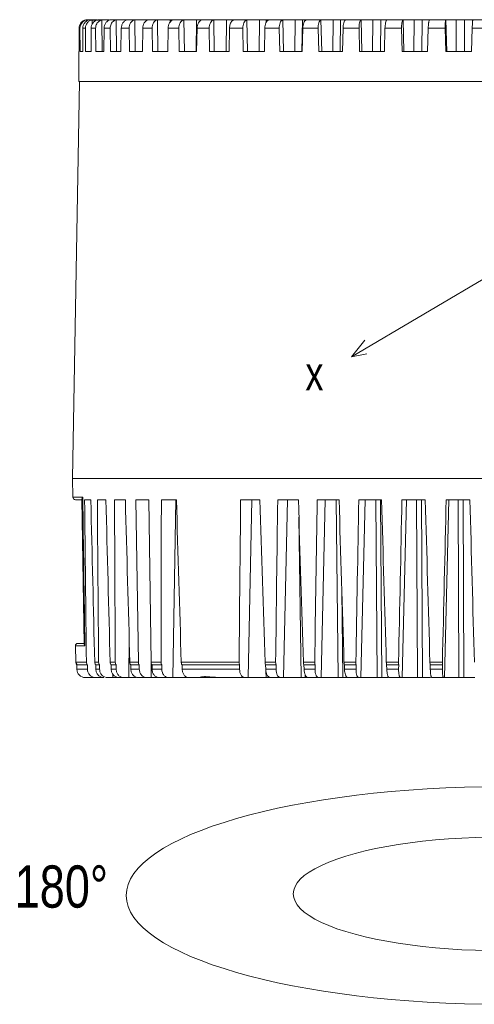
# Model space of a CAD drawing. Extents: x 695 to 3294, y -288 to 575.
# Tile 39 of 83: x 1607 to 1660, y 83 to 200. Entities that reach past the tile are written whole.
import ezdxf

# ---------------------------------------------------------------- set-up
doc = ezdxf.new("R2010")
doc.units = 0
doc.header["$LTSCALE"] = 16.335
doc.layers.add('3_ALL_AXES', color=7, linetype='CONTINUOUS')
doc.layers.add('6_ALL_SURFS', color=7, linetype='CONTINUOUS')
doc.layers.add('7_ALL_FEATURES', color=7, linetype='CONTINUOUS', lineweight=15)
doc.layers.add('dim', color=3, linetype='CONTINUOUS', lineweight=13)
doc.styles.get("Standard").update_dxf_attribs({"font": 'txt', "width": 0.8})

msp = doc.modelspace()

# ---------------------------------------------------------------- linework, layer by layer
at = {"layer": '3_ALL_AXES', "color": 7, "linetype": 'Continuous'}
msp.add_arc((1613.746, 123.604), 0.5, 181, 220.66376, dxfattribs=at)
at = {"layer": '6_ALL_SURFS', "color": 7, "linetype": 'Continuous'}
msp.add_open_spline([(1629.785, 121.778), (1629.674, 121.778), (1629.458, 121.792), (1629.15, 121.823), (1628.866, 121.847), (1628.611, 121.857), (1628.417, 121.851), (1628.28, 121.837), (1628.193, 121.824), (1628.117, 121.81), (1628.056, 121.796), (1628.012, 121.785), (1627.989, 121.778), (1627.98, 121.778)], degree=3, knots=[0, 0, 0, 0, 0.1839127, 0.3559044, 0.5131435, 0.6546395, 0.7786401, 0.8332749, 0.8823931, 0.9250995, 0.9603325, 0.9862759, 1, 1, 1, 1], dxfattribs=at)
at = {"layer": '7_ALL_FEATURES', "color": 9, "linetype": 'Continuous'}
for p, q in [((1614.53, 199.605), (1614.53, 199.455)), ((1615.174, 199.605), (1615.177, 199.043)), ((1616.352, 199.605), (1616.378, 195.878)), ((1618.051, 199.605), (1618.086, 195.878)), ((1620.251, 199.605), (1620.295, 195.878)), ((1621.706, 199.628), (1621.704, 199.535)), ((1622.929, 199.605), (1622.982, 195.878)), ((1624.422, 199.628), (1624.415, 199.312)), ((1626.056, 199.605), (1626.117, 195.878)), ((1627.57, 199.628), (1627.497, 195.878)), ((1629.597, 199.605), (1629.666, 195.878)), ((1631.116, 199.628), (1631.05, 195.878)), ((1631.846, 199.628), (1631.844, 199.523)), ((1633.513, 199.605), (1633.589, 195.878)), ((1635.021, 199.628), (1634.962, 195.878)), ((1635.815, 199.628), (1635.81, 199.295)), ((1637.762, 199.605), (1637.844, 195.878)), ((1639.242, 199.628), (1639.192, 195.878)), ((1640.092, 199.628), (1640.044, 195.878)), ((1642.297, 199.605), (1642.384, 195.878)), ((1643.732, 199.628), (1643.691, 195.878)), ((1644.629, 199.628), (1644.59, 195.878)), ((1647.069, 199.605), (1647.16, 195.878)), ((1648.443, 199.628), (1648.412, 195.878)), ((1649.377, 199.628), (1649.348, 195.878)), ((1652.024, 199.605), (1652.118, 195.878)), ((1653.323, 199.628), (1653.302, 195.878)), ((1654.284, 199.628), (1654.264, 195.878)), ((1657.109, 199.605), (1657.206, 195.878)), ((1658.319, 199.628), (1658.308, 195.878)), ((1659.295, 199.628), (1659.286, 195.878)), ((1613.749, 198.628), (1613.642, 198.628)), ((1614.404, 198.628), (1614.086, 198.628)), ((1615.602, 198.628), (1615.075, 198.628)), ((1617.328, 198.628), (1616.599, 198.628)), ((1619.564, 198.628), (1618.641, 198.628)), ((1622.286, 198.628), (1621.178, 198.628)), ((1625.463, 198.628), (1624.183, 198.628)), ((1629.061, 198.628), (1627.622, 198.628)), ((1633.04, 198.628), (1631.459, 198.628)), ((1637.357, 198.628), (1635.651, 198.628)), ((1641.964, 198.628), (1640.152, 198.628)), ((1646.812, 198.628), (1644.913, 198.628)), ((1651.846, 198.628), (1649.881, 198.628)), ((1657.012, 198.628), (1655.003, 198.628)), ((1662.253, 198.628), (1660.221, 198.628)), ((1614.077, 143.123), (1612.905, 143.123)), ((1625.087, 142.828), (1624.764, 121.778)), ((1633.675, 121.778), (1634.103, 142.828)), ((1637.855, 121.778), (1638.316, 142.828)), ((1642.319, 121.778), (1642.81, 142.828)), ((1644.34, 121.778), (1644.113, 142.828)), ((1647.02, 121.778), (1647.534, 142.828)), ((1648.956, 121.778), (1648.782, 142.828)), ((1649.514, 121.778), (1649.347, 142.828)), ((1651.905, 121.778), (1652.437, 142.828)), ((1653.735, 121.778), (1653.617, 142.828)), ((1654.309, 121.778), (1654.198, 142.828)), ((1656.922, 121.778), (1657.466, 142.828)), ((1658.625, 121.778), (1658.564, 142.828)), ((1659.209, 121.778), (1659.155, 142.828)), ((1639.938, 121.778), (1639.687, 140.779)), ((1644.877, 121.778), (1644.768, 132.087)), ((1619.58, 126.396), (1619.531, 121.778)), ((1613.212, 125.523), (1614.334, 125.523)), ((1614.513, 123.595), (1613.246, 123.595)), ((1615.96, 123.595), (1615.497, 123.595)), ((1617.932, 123.595), (1617.322, 123.595)), ((1620.668, 123.595), (1619.658, 123.595)), ((1623.359, 123.595), (1622.189, 123.595)), ((1622.192, 123.558), (1622.192, 121.778)), ((1632.596, 123.595), (1625.75, 123.595)), ((1636.928, 123.595), (1635.67, 123.595)), ((1641.556, 123.595), (1640.219, 123.595)), ((1646.428, 123.595), (1645.027, 123.595)), ((1651.491, 123.595), (1650.042, 123.595)), ((1656.689, 123.595), (1655.208, 123.595)), ((1613.375, 122.761), (1614.635, 122.761)), ((1615.627, 122.761), (1616.077, 122.761)), ((1617.449, 122.761), (1618.042, 122.761)), ((1619.78, 122.761), (1620.78, 122.761)), ((1622.294, 122.761), (1623.451, 122.761)), ((1625.861, 122.761), (1632.661, 122.761)), ((1635.759, 122.761), (1636.981, 122.761)), ((1635.798, 121.778), (1635.787, 122.523)), ((1640.297, 122.761), (1641.595, 122.761)), ((1645.094, 122.761), (1646.454, 122.761)), ((1650.096, 122.761), (1651.503, 122.761)), ((1655.249, 122.761), (1656.688, 122.761)), ((1616.235, 121.857), (1616.235, 121.778)), ((1617.633, 122.187), (1617.629, 121.778)), ((1640.447, 121.778), (1640.443, 122.094))]:
    msp.add_line(p, q, dxfattribs=at)
at = {"layer": '7_ALL_FEATURES', "color": 7, "linetype": 'Continuous'}
for p, q in [((1614.747, 199.628), (1614.925, 199.628)), ((1615.171, 199.628), (1615.075, 199.628)), ((1615.391, 199.628), (1615.747, 199.628)), ((1616.043, 199.628), (1617.258, 199.628)), ((1618.01, 199.628), (1617.534, 199.628)), ((1618.26, 199.628), (1619.366, 199.628)), ((1619.534, 199.628), (1621.868, 199.628)), ((1622.929, 199.628), (1622.019, 199.628)), ((1623.122, 199.628), (1624.805, 199.628)), ((1626.056, 199.628), (1624.963, 199.628)), ((1626.237, 199.628), (1628.227, 199.628)), ((1629.597, 199.628), (1628.333, 199.628)), ((1629.765, 199.628), (1632.075, 199.628)), ((1633.513, 199.628), (1632.092, 199.628)), ((1633.666, 199.628), (1637.762, 199.628)), ((1637.898, 199.628), (1642.297, 199.628)), ((1642.414, 199.628), (1647.069, 199.628)), ((1647.166, 199.628), (1650.141, 199.628)), ((1652.024, 199.628), (1650.144, 199.628)), ((1652.1, 199.628), (1657.109, 199.628)), ((1655.164, 199.628), (1655.165, 199.627)), ((1657.164, 199.628), (1662.268, 199.628)), ((1660.29, 199.616), (1660.288, 199.605)), ((1613.642, 198.628), (1613.64, 195.878)), ((1613.749, 198.628), (1613.754, 195.878)), ((1614.086, 198.628), (1614.076, 195.878)), ((1614.404, 198.628), (1614.417, 195.878)), ((1615.075, 198.628), (1615.058, 195.878)), ((1615.602, 198.628), (1615.622, 195.878)), ((1616.599, 198.628), (1616.575, 195.878)), ((1617.328, 198.628), (1617.355, 195.878)), ((1618.641, 198.628), (1618.609, 195.878)), ((1619.564, 198.628), (1619.598, 195.878)), ((1621.178, 198.628), (1621.14, 195.878)), ((1622.286, 198.628), (1622.326, 195.878)), ((1624.183, 198.628), (1624.139, 195.878)), ((1625.463, 198.628), (1625.509, 195.878)), ((1627.622, 198.628), (1627.572, 195.878)), ((1629.061, 198.628), (1629.113, 195.878)), ((1631.459, 198.628), (1631.404, 195.878)), ((1633.04, 198.628), (1633.097, 195.878)), ((1635.651, 198.628), (1635.591, 195.878)), ((1637.357, 198.628), (1637.418, 195.878)), ((1640.152, 198.628), (1640.088, 195.878)), ((1641.964, 198.628), (1642.029, 195.878)), ((1644.913, 198.628), (1644.846, 195.878)), ((1646.812, 198.628), (1646.879, 195.878)), ((1649.881, 198.628), (1649.812, 195.878)), ((1651.846, 198.628), (1651.916, 195.878)), ((1655.003, 198.628), (1654.932, 195.878)), ((1657.012, 198.628), (1657.083, 195.878)), ((1660.221, 198.628), (1660.149, 195.878)), ((1613.616, 192.328), (1613.616, 195.878)), ((1613.64, 195.878), (1613.616, 195.878)), ((1614.076, 195.878), (1613.754, 195.878)), ((1615.058, 195.878), (1614.417, 195.878)), ((1616.575, 195.878), (1615.622, 195.878)), ((1618.609, 195.878), (1617.355, 195.878)), ((1621.14, 195.878), (1619.598, 195.878)), ((1624.139, 195.878), (1622.326, 195.878)), ((1627.572, 195.878), (1625.509, 195.878)), ((1631.404, 195.878), (1629.113, 195.878)), ((1635.591, 195.878), (1633.097, 195.878)), ((1640.088, 195.878), (1637.418, 195.878)), ((1644.846, 195.878), (1642.029, 195.878)), ((1649.812, 195.878), (1646.879, 195.878)), ((1654.932, 195.878), (1651.916, 195.878)), ((1660.149, 195.878), (1657.083, 195.878)), ((1613.687, 192.328), (1612.866, 145.328)), ((1714.116, 192.328), (1613.616, 192.328)), ((1612.866, 145.328), (1612.905, 143.123)), ((1612.866, 145.328), (1714.866, 145.328)), ((1613.966, 142.828), (1613.205, 142.828)), ((1614.265, 125.707), (1613.965, 142.898)), ((1615.031, 142.828), (1614.299, 142.828)), ((1616.82, 142.828), (1615.806, 142.828)), ((1619.124, 142.828), (1617.839, 142.828)), ((1620.668, 123.595), (1620.377, 142.828)), ((1621.918, 142.828), (1620.377, 142.828)), ((1621.918, 142.828), (1622.189, 123.595)), ((1625.171, 142.828), (1623.391, 142.828)), ((1635.071, 142.828), (1632.782, 142.828)), ((1639.623, 142.828), (1637.173, 142.828)), ((1644.441, 142.828), (1641.856, 142.828)), ((1649.472, 142.828), (1646.781, 142.828)), ((1654.66, 142.828), (1651.892, 142.828)), ((1659.949, 142.828), (1657.135, 142.828)), ((1613.514, 125.828), (1614.263, 125.828)), ((1613.212, 125.523), (1613.246, 123.595)), ((1613.366, 123.278), (1613.375, 122.761)), ((1613.366, 123.278), (1614.629, 123.278)), ((1614.635, 122.761), (1614.629, 123.278)), ((1615.614, 123.278), (1615.627, 122.761)), ((1615.614, 123.278), (1616.072, 123.278)), ((1616.077, 122.761), (1616.072, 123.278)), ((1617.436, 123.278), (1617.449, 122.761)), ((1617.436, 123.278), (1618.039, 123.278)), ((1618.042, 122.761), (1618.039, 123.278)), ((1619.766, 123.278), (1619.78, 122.761)), ((1619.766, 123.278), (1620.772, 123.278)), ((1620.78, 122.761), (1620.772, 123.278)), ((1622.287, 123.278), (1622.294, 122.761)), ((1622.287, 123.278), (1623.451, 123.278)), ((1623.451, 122.761), (1623.451, 123.278)), ((1625.845, 123.278), (1625.861, 122.761)), ((1625.845, 123.278), (1632.666, 123.278)), ((1632.661, 122.761), (1632.666, 123.278)), ((1635.743, 123.278), (1636.987, 123.278)), ((1635.743, 123.278), (1635.759, 122.761)), ((1636.981, 122.761), (1636.987, 123.278)), ((1640.281, 123.278), (1641.603, 123.278)), ((1640.281, 123.278), (1640.297, 122.761)), ((1641.595, 122.761), (1641.603, 123.278)), ((1645.078, 123.278), (1646.463, 123.278)), ((1645.078, 123.278), (1645.094, 122.761)), ((1646.454, 122.761), (1646.463, 123.278)), ((1650.081, 123.278), (1651.514, 123.278)), ((1650.081, 123.278), (1650.096, 122.761)), ((1651.503, 122.761), (1651.514, 123.278)), ((1655.235, 123.278), (1656.7, 123.278)), ((1655.235, 123.278), (1655.249, 122.761)), ((1656.688, 122.761), (1656.7, 123.278)), ((1614.375, 121.778), (1616.528, 121.778)), ((1620.397, 121.778), (1617.02, 121.778)), ((1620.658, 121.778), (1640.688, 121.778)), ((1640.773, 121.778), (1645.36, 121.778)), ((1645.475, 121.778), (1650.239, 121.778)), ((1650.378, 121.778), (1655.271, 121.778)), ((1655.43, 121.778), (1660.524, 121.778))]:
    msp.add_line(p, q, dxfattribs=at)
at = {"layer": '7_ALL_FEATURES', "color": 5, "linetype": 'Continuous'}
msp.add_line((1614.914, 199.578), (1616.043, 199.578), dxfattribs=at)
at = {"layer": '7_ALL_FEATURES', "color": 7, "linetype": 'Continuous'}
for centre, radius, start, end in [((1614.746, 198.632), 0.997, 102.49264, 160.72617), ((1614.641, 198.635), 0.993, 90.01092, 102.50651), ((1614.747, 198.621), 1.007, 89.9728, 102.41951), ((1615.386, 198.66), 0.968, 102.63466, 107.55052), ((1614.757, 198.629), 1.008, 160.79215, 180.03362), ((1613.205, 143.128), 0.3, 181, 270), ((1613.512, 125.528), 0.3, 90, 181), ((1614.375, 122.778), 1, 181, 270)]:
    msp.add_arc(centre, radius, start, end, dxfattribs=at)
for centre, major_axis, ratio, start_param, end_param in [((1676.262, 2385.583), (18.602, 3440.925), 0.0190991, -4.0023456, -3.994952), ((1645.217, 2385.583), (-27.988, 3440.925), 0.0185537, -4.0025998, -3.9952061), ((1682.337, 2385.583), (27.719, 3440.925), 0.0185727, -4.0022992, -3.9949056), ((1639.351, 2385.583), (-36.789, 3440.925), 0.0178177, -4.0026393, -3.9952457), ((1688.209, 2385.583), (36.531, 3440.925), 0.0178427, -4.0022594, -3.9948658), ((1633.754, 2385.583), (-45.187, 3440.925), 0.0168864, -4.0026706, -3.995277), ((1699.093, 2385.583), (52.86, 3440.925), 0.0158061, -4.002206, -3.9948124), ((1623.607, 2385.583), (-60.409, 3440.925), 0.0144811, -4.0027031, -3.9953095), ((1710.486, 2385.698), (69.949, 3441.002), 0.0123024, -4.0021739, -3.9947803), ((1613.443, 2385.698), (-75.653, 3441.002), 0.010601, -4.002657, -3.9952634), ((1714.189, 2385.698), (75.502, 3441.002), 0.0106513, -4.0021902, -3.9947966), ((1610.308, 2385.698), (-80.354, 3441.002), 0.0088303, -4.0026302, -3.9952365), ((1717.341, 2385.698), (80.228, 3441.002), 0.0088837, -4.0022168, -3.9948232), ((1607.76, 2385.698), (-84.175, 3441.002), 0.0069631, -4.0025943, -3.9952007), ((1719.907, 2385.698), (84.075, 3441.002), 0.0070191, -4.0022524, -3.9948588), ((1605.826, 2385.698), (-87.073, 3441.002), 0.0050199, -4.002551, -3.9951574), ((1721.859, 2385.698), (87.002, 3441.002), 0.0050778, -4.0022956, -3.9949019), ((1604.529, 2385.698), (-89.019, 3441.002), 0.0030219, -4.0025021, -3.9951085), ((1723.175, 2385.698), (88.976, 3441.002), 0.0030811, -4.0023443, -3.9949507), ((1603.881, 2385.698), (-89.99, 3441.002), 0.000991, -4.0024499, -3.9950563)]:
    msp.add_ellipse(centre, major_axis=major_axis, ratio=ratio, start_param=start_param, end_param=end_param, dxfattribs=at)
for points, knots in [([(1614.426, 199.605), (1614.317, 199.581), (1614.104, 199.494), (1613.848, 199.266), (1613.681, 198.967), (1613.642, 198.741), (1613.642, 198.628)], [0, 0, 0, 0, 0.2498863, 0.4998947, 0.7499625, 1, 1, 1, 1]), ([(1614.864, 199.605), (1614.756, 199.581), (1614.545, 199.494), (1614.291, 199.266), (1614.125, 198.967), (1614.087, 198.741), (1614.086, 198.628)], [0, 0, 0, 0, 0.248679, 0.4983994, 0.7490185, 1, 1, 1, 1]), ([(1614.404, 198.628), (1614.404, 198.734), (1614.436, 198.945), (1614.58, 199.23), (1614.805, 199.456), (1614.995, 199.552), (1615.094, 199.583)], [0, 0, 0, 0, 0.2512364, 0.5017183, 0.7511074, 1, 1, 1, 1]), ([(1615.075, 199.628), (1615.057, 199.628), (1614.987, 199.626), (1614.916, 199.616), (1614.864, 199.605)], [0, 0, 0, 0, 0.2448147, 1, 1, 1, 1]), ([(1615.839, 199.605), (1615.733, 199.58), (1615.525, 199.493), (1615.277, 199.265), (1615.114, 198.966), (1615.076, 198.741), (1615.075, 198.628)], [0, 0, 0, 0, 0.2462556, 0.4953093, 0.7469935, 1, 1, 1, 1]), ([(1615.602, 198.628), (1615.601, 198.803), (1615.689, 199.157), (1615.945, 199.418), (1616.095, 199.504)], [0, 0, 0, 0, 0.5042339, 1, 1, 1, 1]), ([(1616.043, 199.628), (1616.026, 199.628), (1615.958, 199.626), (1615.89, 199.616), (1615.839, 199.605)], [0, 0, 0, 0, 0.2425057, 1, 1, 1, 1]), ([(1616.352, 199.605), (1616.37, 199.609), (1616.44, 199.623), (1616.512, 199.628), (1616.567, 199.628)], [0, 0, 0, 0, 0.2468338, 1, 1, 1, 1]), ([(1617.34, 199.605), (1617.237, 199.58), (1617.035, 199.492), (1616.794, 199.264), (1616.638, 198.965), (1616.6, 198.741), (1616.599, 198.628)], [0, 0, 0, 0, 0.24258, 0.4905962, 0.7438774, 1, 1, 1, 1]), ([(1617.328, 198.628), (1617.326, 198.795), (1617.401, 199.128), (1617.626, 199.388), (1617.76, 199.478)], [0, 0, 0, 0, 0.507539, 1, 1, 1, 1]), ([(1617.534, 199.628), (1617.519, 199.628), (1617.453, 199.626), (1617.388, 199.616), (1617.34, 199.605)], [0, 0, 0, 0, 0.2399651, 1, 1, 1, 1]), ([(1617.76, 199.478), (1617.783, 199.493), (1617.873, 199.548), (1617.974, 199.587), (1618.051, 199.605)], [0, 0, 0, 0, 0.252344, 1, 1, 1, 1]), ([(1618.051, 199.605), (1618.067, 199.609), (1618.136, 199.623), (1618.207, 199.628), (1618.26, 199.628)], [0, 0, 0, 0, 0.2449296, 1, 1, 1, 1]), ([(1619.351, 199.605), (1619.251, 199.58), (1619.057, 199.491), (1618.828, 199.262), (1618.678, 198.964), (1618.642, 198.74), (1618.641, 198.628)], [0, 0, 0, 0, 0.2375975, 0.4842195, 0.7396571, 1, 1, 1, 1]), ([(1619.534, 199.628), (1619.519, 199.628), (1619.458, 199.626), (1619.396, 199.616), (1619.351, 199.605)], [0, 0, 0, 0, 0.237094, 1, 1, 1, 1]), ([(1619.564, 198.628), (1619.563, 198.74), (1619.593, 198.963), (1619.736, 199.261), (1619.96, 199.491), (1620.153, 199.58), (1620.251, 199.605)], [0, 0, 0, 0, 0.2616138, 0.5167814, 0.7625436, 1, 1, 1, 1]), ([(1620.251, 199.605), (1620.267, 199.609), (1620.334, 199.623), (1620.402, 199.628), (1620.453, 199.628)], [0, 0, 0, 0, 0.2429928, 1, 1, 1, 1]), ([(1621.849, 199.605), (1621.755, 199.58), (1621.57, 199.489), (1621.354, 199.259), (1621.214, 198.962), (1621.179, 198.74), (1621.178, 198.628)], [0, 0, 0, 0, 0.2312393, 0.4761343, 0.7343223, 1, 1, 1, 1]), ([(1622.019, 199.628), (1622.006, 199.628), (1621.948, 199.626), (1621.892, 199.616), (1621.849, 199.605)], [0, 0, 0, 0, 0.2337511, 1, 1, 1, 1]), ([(1622.286, 198.628), (1622.284, 198.74), (1622.312, 198.961), (1622.444, 199.259), (1622.654, 199.489), (1622.836, 199.58), (1622.929, 199.605)], [0, 0, 0, 0, 0.2672658, 0.5252042, 0.7690511, 1, 1, 1, 1]), ([(1622.929, 199.605), (1622.944, 199.609), (1623.008, 199.623), (1623.073, 199.628), (1623.122, 199.628)], [0, 0, 0, 0, 0.240988, 1, 1, 1, 1]), ([(1624.808, 199.605), (1624.72, 199.58), (1624.546, 199.486), (1624.346, 199.256), (1624.217, 198.96), (1624.184, 198.74), (1624.183, 198.628)], [0, 0, 0, 0, 0.2234312, 0.4663061, 0.7278746, 1, 1, 1, 1]), ([(1624.963, 199.628), (1624.951, 199.628), (1624.899, 199.626), (1624.847, 199.616), (1624.808, 199.605)], [0, 0, 0, 0, 0.2297226, 1, 1, 1, 1]), ([(1625.463, 198.628), (1625.461, 198.74), (1625.486, 198.959), (1625.606, 199.256), (1625.798, 199.487), (1625.969, 199.58), (1626.056, 199.605)], [0, 0, 0, 0, 0.2740377, 0.5354221, 0.7770737, 1, 1, 1, 1]), ([(1626.056, 199.605), (1626.07, 199.609), (1626.129, 199.623), (1626.191, 199.628), (1626.237, 199.628)], [0, 0, 0, 0, 0.2388778, 1, 1, 1, 1]), ([(1628.195, 199.605), (1628.113, 199.579), (1627.952, 199.483), (1627.772, 199.253), (1627.654, 198.958), (1627.624, 198.74), (1627.622, 198.628)], [0, 0, 0, 0, 0.2141103, 0.4547339, 0.7203417, 1, 1, 1, 1]), ([(1628.333, 199.628), (1628.322, 199.628), (1628.275, 199.626), (1628.229, 199.616), (1628.195, 199.605)], [0, 0, 0, 0, 0.2246654, 1, 1, 1, 1]), ([(1629.061, 198.628), (1629.059, 198.74), (1629.08, 198.957), (1629.187, 199.252), (1629.359, 199.483), (1629.517, 199.58), (1629.597, 199.605)], [0, 0, 0, 0, 0.2818877, 0.5474249, 0.7866764, 1, 1, 1, 1]), ([(1629.597, 199.605), (1629.61, 199.609), (1629.664, 199.623), (1629.721, 199.628), (1629.765, 199.628)], [0, 0, 0, 0, 0.2366235, 1, 1, 1, 1]), ([(1631.972, 199.605), (1631.898, 199.579), (1631.772, 199.493), (1631.636, 199.316), (1631.504, 199.036), (1631.462, 198.793), (1631.459, 198.628)], [0, 0, 0, 0, 0.2033547, 0.3791256, 0.5741563, 1, 1, 1, 1]), ([(1632.092, 199.628), (1632.083, 199.628), (1632.042, 199.626), (1632.002, 199.615), (1631.972, 199.605)], [0, 0, 0, 0, 0.2179896, 1, 1, 1, 1]), ([(1633.04, 198.628), (1633.038, 198.739), (1633.055, 198.955), (1633.148, 199.248), (1633.298, 199.479), (1633.441, 199.579), (1633.513, 199.605)], [0, 0, 0, 0, 0.2907148, 0.5611145, 0.7978726, 1, 1, 1, 1]), ([(1633.513, 199.605), (1633.525, 199.609), (1633.574, 199.623), (1633.626, 199.628), (1633.666, 199.628)], [0, 0, 0, 0, 0.234189, 1, 1, 1, 1]), ([(1636.099, 199.605), (1636.033, 199.578), (1635.904, 199.474), (1635.768, 199.245), (1635.677, 198.954), (1635.653, 198.74), (1635.651, 198.628)], [0, 0, 0, 0, 0.1909379, 0.4267699, 0.7024099, 1, 1, 1, 1]), ([(1636.199, 199.628), (1636.192, 199.628), (1636.158, 199.626), (1636.124, 199.615), (1636.099, 199.605)], [0, 0, 0, 0, 0.208592, 1, 1, 1, 1]), ([(1637.357, 198.628), (1637.354, 198.739), (1637.369, 198.953), (1637.447, 199.244), (1637.572, 199.474), (1637.698, 199.578), (1637.762, 199.605)], [0, 0, 0, 0, 0.3003218, 0.5762386, 0.8105627, 1, 1, 1, 1]), ([(1637.762, 199.605), (1637.772, 199.609), (1637.816, 199.624), (1637.862, 199.628), (1637.898, 199.628)], [0, 0, 0, 0, 0.231558, 1, 1, 1, 1]), ([(1640.53, 199.605), (1640.473, 199.577), (1640.363, 199.467), (1640.251, 199.242), (1640.175, 198.952), (1640.154, 198.74), (1640.152, 198.628)], [0, 0, 0, 0, 0.1774144, 0.4109977, 0.6924606, 1, 1, 1, 1]), ([(1640.61, 199.628), (1640.605, 199.628), (1640.577, 199.625), (1640.551, 199.615), (1640.53, 199.605)], [0, 0, 0, 0, 0.194173, 1, 1, 1, 1]), ([(1641.964, 198.628), (1641.962, 198.739), (1641.972, 198.951), (1642.035, 199.241), (1642.136, 199.467), (1642.241, 199.577), (1642.297, 199.605)], [0, 0, 0, 0, 0.3103633, 0.5922948, 0.8244333, 1, 1, 1, 1]), ([(1642.297, 199.605), (1642.306, 199.609), (1642.343, 199.624), (1642.383, 199.628), (1642.414, 199.628)], [0, 0, 0, 0, 0.2287883, 1, 1, 1, 1]), ([(1645.217, 199.605), (1645.168, 199.575), (1645.081, 199.46), (1644.994, 199.238), (1644.933, 198.951), (1644.915, 198.739), (1644.913, 198.628)], [0, 0, 0, 0, 0.1632653, 0.3949318, 0.6824401, 1, 1, 1, 1]), ([(1645.275, 199.628), (1645.267, 199.628), (1645.247, 199.621), (1645.228, 199.611), (1645.217, 199.605)], [0, 0, 0, 0, 0.3892169, 1, 1, 1, 1]), ([(1646.812, 198.628), (1646.809, 198.739), (1646.816, 198.95), (1646.863, 199.237), (1646.939, 199.459), (1647.021, 199.575), (1647.069, 199.605)], [0, 0, 0, 0, 0.3202795, 0.6084037, 0.8388026, 1, 1, 1, 1]), ([(1647.069, 199.605), (1647.075, 199.609), (1647.105, 199.624), (1647.14, 199.628), (1647.166, 199.628)], [0, 0, 0, 0, 0.2261955, 1, 1, 1, 1]), ([(1650.108, 199.605), (1650.092, 199.591), (1650.059, 199.55), (1650.001, 199.435), (1649.944, 199.234), (1649.898, 198.95), (1649.884, 198.739), (1649.881, 198.628)], [0, 0, 0, 0, 0.0649077, 0.1503242, 0.3803544, 0.6733915, 1, 1, 1, 1]), ([(1650.144, 199.628), (1650.14, 199.628), (1650.127, 199.619), (1650.116, 199.611), (1650.108, 199.605)], [0, 0, 0, 0, 0.3209996, 1, 1, 1, 1]), ([(1651.846, 198.628), (1651.843, 198.739), (1651.846, 198.949), (1651.878, 199.234), (1651.925, 199.434), (1651.978, 199.55), (1652.008, 199.591), (1652.024, 199.605)], [0, 0, 0, 0, 0.3289204, 0.6225898, 0.8516266, 0.9360955, 1, 1, 1, 1]), ([(1652.024, 199.605), (1652.029, 199.609), (1652.051, 199.624), (1652.079, 199.628), (1652.1, 199.628)], [0, 0, 0, 0, 0.2250229, 1, 1, 1, 1]), ([(1655.15, 199.605), (1655.139, 199.59), (1655.119, 199.547), (1655.095, 199.471), (1655.072, 199.37), (1655.043, 199.198), (1655.016, 198.948), (1655.005, 198.739), (1655.003, 198.628)], [0, 0, 0, 0, 0.057145, 0.1385199, 0.2429354, 0.3678093, 0.6657154, 1, 1, 1, 1]), ([(1655.165, 199.627), (1655.164, 199.625), (1655.159, 199.617), (1655.154, 199.61), (1655.15, 199.605)], [0, 0, 0, 0, 0.3130322, 1, 1, 1, 1]), ([(1657.012, 198.628), (1657.009, 198.739), (1657.009, 198.948), (1657.022, 199.198), (1657.043, 199.37), (1657.061, 199.471), (1657.081, 199.547), (1657.099, 199.589), (1657.109, 199.605)], [0, 0, 0, 0, 0.3358894, 0.6343042, 0.7590072, 0.8629827, 0.9436805, 1, 1, 1, 1]), ([(1657.109, 199.605), (1657.114, 199.613), (1657.131, 199.626), (1657.153, 199.628), (1657.164, 199.628)], [0, 0, 0, 0, 0.4571173, 1, 1, 1, 1]), ([(1660.268, 199.478), (1660.255, 199.357), (1660.237, 199.074), (1660.226, 198.79), (1660.221, 198.628)], [0, 0, 0, 0, 0.4284498, 1, 1, 1, 1]), ([(1660.288, 199.605), (1660.284, 199.588), (1660.276, 199.546), (1660.271, 199.503), (1660.268, 199.478)], [0, 0, 0, 0, 0.3980783, 1, 1, 1, 1]), ([(1660.278, 199.628), (1660.281, 199.628), (1660.289, 199.626), (1660.29, 199.619), (1660.29, 199.616)], [0, 0, 0, 0, 0.4833786, 1, 1, 1, 1]), ([(1614.077, 143.123), (1614.044, 143.087), (1613.993, 143.018), (1613.965, 142.934), (1613.965, 142.898)], [0, 0, 0, 0, 0.5786652, 1, 1, 1, 1]), ([(1614.265, 125.707), (1614.265, 125.693), (1614.274, 125.627), (1614.305, 125.566), (1614.334, 125.523)], [0, 0, 0, 0, 0.2175934, 1, 1, 1, 1]), ([(1614.629, 123.278), (1614.593, 123.322), (1614.535, 123.423), (1614.514, 123.538), (1614.513, 123.595)], [0, 0, 0, 0, 0.4984668, 1, 1, 1, 1]), ([(1615.497, 123.595), (1615.498, 123.538), (1615.52, 123.424), (1615.578, 123.322), (1615.614, 123.278)], [0, 0, 0, 0, 0.5022319, 1, 1, 1, 1]), ([(1616.072, 123.278), (1616.037, 123.322), (1615.98, 123.424), (1615.961, 123.538), (1615.96, 123.595)], [0, 0, 0, 0, 0.4968047, 1, 1, 1, 1]), ([(1617.322, 123.595), (1617.324, 123.538), (1617.345, 123.424), (1617.401, 123.323), (1617.436, 123.278)], [0, 0, 0, 0, 0.5041388, 1, 1, 1, 1]), ([(1618.039, 123.278), (1618.005, 123.323), (1617.951, 123.425), (1617.932, 123.538), (1617.932, 123.595)], [0, 0, 0, 0, 0.4946052, 1, 1, 1, 1]), ([(1619.658, 123.595), (1619.658, 123.567), (1619.67, 123.454), (1619.715, 123.345), (1619.766, 123.278)], [0, 0, 0, 0, 0.2555136, 1, 1, 1, 1]), ([(1620.772, 123.278), (1620.756, 123.3), (1620.696, 123.396), (1620.669, 123.511), (1620.668, 123.595)], [0, 0, 0, 0, 0.2453678, 1, 1, 1, 1]), ([(1622.189, 123.595), (1622.19, 123.567), (1622.199, 123.456), (1622.24, 123.346), (1622.287, 123.278)], [0, 0, 0, 0, 0.2579813, 1, 1, 1, 1]), ([(1623.451, 123.278), (1623.436, 123.301), (1623.382, 123.398), (1623.359, 123.511), (1623.359, 123.595)], [0, 0, 0, 0, 0.242058, 1, 1, 1, 1]), ([(1625.75, 123.595), (1625.751, 123.567), (1625.762, 123.456), (1625.8, 123.347), (1625.845, 123.278)], [0, 0, 0, 0, 0.2590021, 1, 1, 1, 1]), ([(1632.666, 123.278), (1632.654, 123.301), (1632.611, 123.401), (1632.595, 123.512), (1632.596, 123.595)], [0, 0, 0, 0, 0.2342061, 1, 1, 1, 1]), ([(1635.67, 123.595), (1635.671, 123.567), (1635.68, 123.458), (1635.708, 123.35), (1635.743, 123.278)], [0, 0, 0, 0, 0.2639839, 1, 1, 1, 1]), ([(1636.987, 123.278), (1636.977, 123.301), (1636.94, 123.403), (1636.927, 123.512), (1636.928, 123.595)], [0, 0, 0, 0, 0.2310139, 1, 1, 1, 1]), ([(1640.219, 123.595), (1640.22, 123.567), (1640.228, 123.459), (1640.251, 123.352), (1640.281, 123.278)], [0, 0, 0, 0, 0.2659001, 1, 1, 1, 1]), ([(1641.603, 123.278), (1641.595, 123.301), (1641.564, 123.404), (1641.555, 123.513), (1641.556, 123.595)], [0, 0, 0, 0, 0.2280268, 1, 1, 1, 1]), ([(1645.027, 123.595), (1645.028, 123.567), (1645.035, 123.46), (1645.054, 123.353), (1645.078, 123.278)], [0, 0, 0, 0, 0.2676309, 1, 1, 1, 1]), ([(1646.463, 123.278), (1646.457, 123.301), (1646.433, 123.405), (1646.426, 123.513), (1646.428, 123.595)], [0, 0, 0, 0, 0.2254147, 1, 1, 1, 1]), ([(1650.042, 123.595), (1650.043, 123.567), (1650.048, 123.46), (1650.062, 123.354), (1650.081, 123.278)], [0, 0, 0, 0, 0.2690836, 1, 1, 1, 1]), ([(1651.514, 123.278), (1651.509, 123.302), (1651.493, 123.406), (1651.489, 123.513), (1651.491, 123.595)], [0, 0, 0, 0, 0.2233401, 1, 1, 1, 1]), ([(1655.208, 123.595), (1655.209, 123.567), (1655.213, 123.461), (1655.222, 123.355), (1655.235, 123.278)], [0, 0, 0, 0, 0.2701753, 1, 1, 1, 1]), ([(1656.7, 123.278), (1656.697, 123.302), (1656.688, 123.407), (1656.687, 123.513), (1656.689, 123.595)], [0, 0, 0, 0, 0.2219416, 1, 1, 1, 1]), ([(1615.608, 121.778), (1615.482, 121.778), (1615.227, 121.829), (1614.905, 122.048), (1614.689, 122.375), (1614.637, 122.633), (1614.635, 122.761)], [0, 0, 0, 0, 0.2477588, 0.4965261, 0.7473221, 1, 1, 1, 1]), ([(1615.627, 122.761), (1615.63, 122.632), (1615.684, 122.375), (1615.897, 122.05), (1616.212, 121.83), (1616.462, 121.778), (1616.585, 121.778)], [0, 0, 0, 0, 0.2555423, 0.5081541, 0.7560164, 1, 1, 1, 1]), ([(1617.02, 121.778), (1616.897, 121.778), (1616.648, 121.83), (1616.336, 122.05), (1616.127, 122.376), (1616.078, 122.633), (1616.077, 122.761)], [0, 0, 0, 0, 0.2446213, 0.4919767, 0.7440198, 1, 1, 1, 1]), ([(1617.449, 122.761), (1617.453, 122.633), (1617.505, 122.377), (1617.709, 122.052), (1618.012, 121.831), (1618.254, 121.778), (1618.372, 121.778)], [0, 0, 0, 0, 0.2600312, 0.514657, 0.7607515, 1, 1, 1, 1]), ([(1618.945, 121.778), (1618.827, 121.778), (1618.586, 121.831), (1618.286, 122.052), (1618.088, 122.378), (1618.042, 122.633), (1618.042, 122.761)], [0, 0, 0, 0, 0.2400415, 0.4854397, 0.7393472, 1, 1, 1, 1]), ([(1619.78, 122.761), (1619.784, 122.633), (1619.833, 122.38), (1620.026, 122.055), (1620.313, 121.832), (1620.546, 121.778), (1620.658, 121.778)], [0, 0, 0, 0, 0.2659293, 0.5232267, 0.7670188, 1, 1, 1, 1]), ([(1621.647, 121.778), (1621.535, 121.778), (1621.303, 121.832), (1621.017, 122.055), (1620.828, 122.38), (1620.782, 122.633), (1620.78, 122.761)], [0, 0, 0, 0, 0.2334915, 0.4768799, 0.7337518, 1, 1, 1, 1]), ([(1622.294, 122.761), (1622.296, 122.633), (1622.338, 122.383), (1622.512, 122.059), (1622.778, 121.834), (1622.997, 121.778), (1623.102, 121.778)], [0, 0, 0, 0, 0.2739743, 0.5343295, 0.7746901, 1, 1, 1, 1]), ([(1624.245, 121.778), (1624.14, 121.778), (1623.921, 121.833), (1623.658, 122.059), (1623.488, 122.384), (1623.45, 122.634), (1623.451, 122.761)], [0, 0, 0, 0, 0.2259477, 0.4657934, 0.7256098, 1, 1, 1, 1]), ([(1625.861, 122.761), (1625.865, 122.633), (1625.907, 122.385), (1626.071, 122.063), (1626.315, 121.837), (1626.523, 121.778), (1626.62, 121.778)], [0, 0, 0, 0, 0.2822559, 0.547236, 0.7848687, 1, 1, 1, 1]), ([(1633.271, 121.778), (1633.23, 121.778), (1633.146, 121.792), (1633.027, 121.85), (1632.92, 121.943), (1632.793, 122.114), (1632.686, 122.392), (1632.659, 122.634), (1632.661, 122.761)], [0, 0, 0, 0, 0.0967178, 0.1982487, 0.308295, 0.4289948, 0.7005057, 1, 1, 1, 1]), ([(1635.759, 122.761), (1635.763, 122.634), (1635.795, 122.393), (1635.897, 122.117), (1636.014, 121.945), (1636.109, 121.852), (1636.213, 121.793), (1636.288, 121.778), (1636.324, 121.778)], [0, 0, 0, 0, 0.3106724, 0.5898118, 0.7108227, 0.8178986, 0.9128485, 1, 1, 1, 1]), ([(1637.505, 121.778), (1637.469, 121.778), (1637.395, 121.792), (1637.292, 121.851), (1637.201, 121.945), (1637.091, 122.118), (1637, 122.395), (1636.979, 122.635), (1636.981, 122.761)], [0, 0, 0, 0, 0.0878862, 0.1825069, 0.2887218, 0.4088362, 0.6873202, 1, 1, 1, 1]), ([(1640.297, 122.761), (1640.301, 122.634), (1640.329, 122.396), (1640.414, 122.121), (1640.513, 121.947), (1640.592, 121.853), (1640.679, 121.793), (1640.743, 121.778), (1640.773, 121.778)], [0, 0, 0, 0, 0.3250773, 0.6121908, 0.7328904, 0.8360253, 0.9232615, 1, 1, 1, 1]), ([(1642.027, 121.778), (1641.998, 121.778), (1641.934, 121.793), (1641.849, 121.853), (1641.773, 121.947), (1641.682, 122.121), (1641.61, 122.398), (1641.593, 122.635), (1641.595, 122.761)], [0, 0, 0, 0, 0.0773071, 0.1640182, 0.2661988, 0.3860249, 0.672716, 1, 1, 1, 1]), ([(1645.094, 122.761), (1645.098, 122.635), (1645.116, 122.45), (1645.166, 122.219), (1645.212, 122.071), (1645.268, 121.949), (1645.33, 121.856), (1645.398, 121.795), (1645.451, 121.778), (1645.475, 121.778)], [0, 0, 0, 0, 0.3404923, 0.4966544, 0.6369015, 0.7576409, 0.8568278, 0.9355378, 1, 1, 1, 1]), ([(1646.789, 121.778), (1646.766, 121.778), (1646.713, 121.794), (1646.647, 121.856), (1646.589, 121.949), (1646.539, 122.071), (1646.499, 122.219), (1646.46, 122.451), (1646.452, 122.635), (1646.454, 122.761)], [0, 0, 0, 0, 0.0648084, 0.1428101, 0.2410206, 0.360979, 0.5008772, 0.6572477, 1, 1, 1, 1]), ([(1650.096, 122.761), (1650.1, 122.635), (1650.114, 122.451), (1650.152, 122.22), (1650.186, 122.073), (1650.228, 121.95), (1650.276, 121.847), (1650.337, 121.778), (1650.378, 121.778)], [0, 0, 0, 0, 0.3576696, 0.5203684, 0.6648183, 0.7866052, 0.8826738, 1, 1, 1, 1]), ([(1651.739, 121.778), (1651.698, 121.778), (1651.638, 121.847), (1651.595, 121.95), (1651.543, 122.128), (1651.507, 122.401), (1651.501, 122.635), (1651.503, 122.761)], [0, 0, 0, 0, 0.1163909, 0.2116295, 0.3328672, 0.640058, 1, 1, 1, 1]), ([(1655.249, 122.761), (1655.253, 122.635), (1655.266, 122.402), (1655.299, 122.129), (1655.336, 121.953), (1655.36, 121.871), (1655.382, 121.822), (1655.399, 121.795), (1655.418, 121.778), (1655.43, 121.778)], [0, 0, 0, 0, 0.3712361, 0.6867397, 0.8092641, 0.9025393, 0.9375789, 0.9649187, 1, 1, 1, 1]), ([(1656.82, 121.778), (1656.809, 121.778), (1656.79, 121.795), (1656.775, 121.822), (1656.755, 121.871), (1656.734, 121.953), (1656.715, 122.074), (1656.7, 122.221), (1656.686, 122.453), (1656.685, 122.635), (1656.688, 122.761)], [0, 0, 0, 0, 0.0349612, 0.0619752, 0.0966616, 0.1893152, 0.3114598, 0.4591232, 0.6272289, 1, 1, 1, 1])]:
    msp.add_open_spline(points, degree=3, knots=knots, dxfattribs=at)
for points in [[(1615.174, 199.605), (1615.245, 199.621), (1615.319, 199.628), (1615.391, 199.628)], [(1616.095, 199.504), (1616.175, 199.55), (1616.262, 199.584), (1616.352, 199.605)]]:
    msp.add_open_spline(points, degree=3, dxfattribs=at)
at = {"layer": '7_ALL_FEATURES', "color": 9, "linetype": 'Continuous'}
msp.add_open_spline([(1614.077, 143.123), (1614.162, 137.256), (1614.248, 131.39), (1614.334, 125.523)], degree=3, dxfattribs=at)
at = {"layer": 'dim'}
for p, q in [((1663.883, 170.328), (1645.9, 159.742)), ((1645.9, 159.742), (1647.494, 161.709)), ((1645.9, 159.742), (1647.734, 160.073))]:
    msp.add_line(p, q, dxfattribs=at)
msp.add_ellipse((1663.883, 95.998), major_axis=(-44.651, 0), ratio=0.2883436, dxfattribs=at)
at = {"layer": 'dim', "extrusion": (0, 0, -1)}
msp.add_ellipse((1663.781, 96.19), major_axis=(-24.764, 0), ratio=0.2719597, start_param=4.7082493, end_param=7.8581213, dxfattribs=at)

# ---------------------------------------------------------------- texts
at = {"layer": 'dim', "attachment_point": 1}
for s, insert, char_height, width in [('x', (1640.452, 159.78), 4, 5.83531), ('180%%D', (1606.004, 99.557), 5, 8.85593)]:
    msp.add_mtext(s, dxfattribs=dict(at, insert=insert, char_height=char_height, width=width))

doc.saveas('drawing.dxf')
